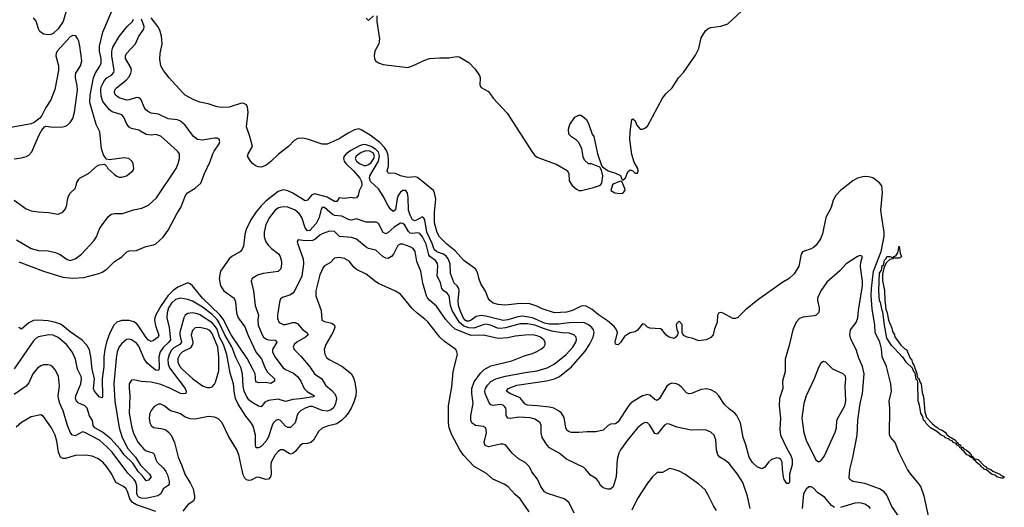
# Model space of a CAD drawing. Header units: inches. Extents: x 1245430 to 1420861, y 606325 to 671315.
# Tile 104 of 256: x 1310836 to 1318890, y 651080 to 655066. Entities that reach past the tile are written whole.
import ezdxf

# ---------------------------------------------------------------- set-up
doc = ezdxf.new("R2010")
doc.units = ezdxf.units.IN
doc.header["$MEASUREMENT"] = 0
doc.layers.add('B3615', color=7, linetype='Continuous')

msp = doc.modelspace()

# ---------------------------------------------------------------- linework, layer by layer
at = {"layer": 'B3615', "color": 5}
for points, elevation in [([(1310790, 653591.5), (1310890, 653521.1), (1310930, 653504.9), (1310985.6, 653494.4), (1311070.4, 653490.4), (1311150, 653476.3), (1311187.5, 653492.5), (1311210, 653521), (1311220.7, 653550), (1311226.2, 653593.8), (1311235.3, 653624.7), (1311250, 653646.8), (1311291.2, 653688.8), (1311304.2, 653735.8), (1311318.6, 653761.4), (1311330, 653772.7), (1311399.3, 653810), (1311470, 653870.7), (1311490, 653878.8), (1311530, 653884.7), (1311550, 653864.7), (1311557.3, 653850), (1311610, 653801.6), (1311630, 653786.4), (1311650, 653778.4), (1311670, 653777.6), (1311709, 653790), (1311761.2, 653830), (1311769.3, 653850), (1311763.7, 653890), (1311752.7, 653910), (1311728.7, 653930), (1311690, 653937.6), (1311570, 653919.3), (1311546, 653926), (1311536.6, 653936.6), (1311522.6, 653962.6), (1311506.3, 654010), (1311491.1, 654150), (1311461.5, 654210), (1311408.4, 654390), (1311411.6, 654450), (1311439.7, 654590), (1311453.6, 654626.4), (1311492.6, 654687.4), (1311501.1, 654710), (1311501.4, 654750), (1311487.4, 654810), (1311489.2, 654850), (1311517, 654963), (1311585.6, 655130)], 860), ([(1311226.4, 655173.6), (1311191.3, 655050), (1311150, 654990.6), (1311110, 654952.9), (1311090, 654944.1), (1311070, 654942.3), (1311030, 654948.5), (1311000.3, 654970), (1310989.9, 654989.9), (1310970, 655054.8), (1310950, 655080.6)], 860), ([(1313757.4, 655097.4), (1313757.1, 655050), (1313777.8, 654910), (1313777.1, 654890), (1313772.6, 654870), (1313741.2, 654810), (1313734.8, 654770), (1313737.4, 654750), (1313747.7, 654730), (1313770, 654712), (1313810, 654698.5), (1314010, 654674.7), (1314050, 654688.4), (1314150, 654736.3), (1314187.6, 654747.6), (1314270, 654754.6), (1314350, 654753.4), (1314410, 654764.6), (1314430, 654761.3), (1314510, 654714.9), (1314562.4, 654662.4), (1314596.4, 654610), (1314601.6, 654590), (1314600.7, 654530), (1314610, 654511.3), (1314670, 654478.8), (1314710, 654424.9), (1314823, 654303), (1315030, 653979.7), (1315050, 653956.1), (1315070, 653940.9), (1315230, 653882), (1315313.7, 653833.7), (1315326.8, 653810), (1315331, 653750), (1315356, 653710), (1315390, 653681), (1315410, 653671), (1315430.9, 653670.9), (1315530, 653694), (1315578, 653710), (1315590, 653718), (1315597.2, 653730), (1315606, 653790), (1315595.3, 653835.3), (1315580.4, 653860.4), (1315512.7, 653887.3), (1315488.4, 653888.4), (1315456.4, 653916.4), (1315444.7, 653944.7), (1315433.2, 654013.2), (1315405.6, 654065.6), (1315390, 654082), (1315350, 654108), (1315328.7, 654130), (1315324, 654170), (1315335.3, 654210), (1315378, 654270), (1315410, 654284.7), (1315430, 654284.7), (1315471, 654250), (1315491, 654210), (1315518, 654130), (1315531, 654110), (1315561, 653970), (1315595.3, 653875.3), (1315603.6, 653863.6), (1315650, 653831.3), (1315710, 653812), (1315750, 653792), (1315762, 653762), (1315770, 653754), (1315790, 653774), (1315810, 653822), (1315830, 653838), (1315850, 653831.3), (1315870, 653811.3), (1315890, 653812), (1315894, 653830), (1315891.3, 653850), (1315862.5, 653902.5), (1315843.7, 653963.7), (1315827.3, 654087.3), (1315828.5, 654150), (1315843, 654250), (1315850, 654256), (1315870, 654239.1), (1315884.4, 654204.4), (1315910, 654171.9), (1315930, 654170.1), (1315950, 654179.1), (1315970, 654196.8), (1316094.8, 654425.2), (1316121.4, 654458.6), (1316174.1, 654510), (1316225.4, 654590), (1316264.8, 654635.2), (1316363.2, 654776.8), (1316389.9, 654830), (1316410, 654917.3), (1316446.2, 654973.8), (1316467.3, 654992.8), (1316490, 655002.4), (1316570, 655013.4), (1316628.5, 655031.5), (1316741.7, 655138.3)], 780), ([(1310810, 653267.2), (1310930, 653195.2), (1310990, 653178), (1311070, 653177.6), (1311130, 653163.2), (1311167.5, 653147.5), (1311225.5, 653105.5), (1311250, 653098.9), (1311290, 653111.6), (1311341.3, 653150), (1311442.9, 653257.1), (1311464.2, 653290), (1311490, 653356.3), (1311509.7, 653390), (1311563.3, 653456.7), (1311584.8, 653475.3), (1311610, 653482), (1311677, 653483), (1311767.6, 653512.4), (1311835.3, 653524.7), (1311889.8, 653550.3), (1311953.6, 653610), (1312116.3, 653850), (1312133, 653890), (1312142.9, 653930), (1312142.7, 653970), (1312126.6, 653990), (1311990, 654113.3), (1311950, 654126.4), (1311910, 654121.6), (1311870, 654127.1), (1311810, 654163.8), (1311750, 654176.1), (1311730, 654187.1), (1311711.7, 654211.7), (1311687.9, 654267.9), (1311670, 654288.6), (1311593.3, 654313.3), (1311569.4, 654329.4), (1311516.9, 654396.9), (1311501.4, 654441.4), (1311499.1, 654490), (1311503.6, 654516.4), (1311515, 654545), (1311530.3, 654569.7), (1311549.9, 654590.1), (1311587.1, 654612.9), (1311606.7, 654633.3), (1311609, 654651), (1311589, 654771), (1311589.9, 654810), (1311599, 654841), (1311650, 654928.1), (1311716.2, 655010), (1311758.9, 655050), (1311767, 655070)], 840), ([(1310830, 653086.1), (1311030, 653011), (1311190, 652960.6), (1311270, 652954), (1311361.6, 652958.4), (1311482.7, 652990), (1311510, 653001.5), (1311550, 653027.4), (1311610, 653088.5), (1311670, 653126.7), (1311712.1, 653167.9), (1311730, 653175.3), (1311790, 653178), (1311868, 653212), (1311930, 653225.3), (1311950, 653234.6), (1312010, 653287.6), (1312050, 653345.5), (1312121.6, 653478.4), (1312154.8, 653530), (1312191, 653630), (1312209.2, 653650.8), (1312271.1, 653690), (1312317.6, 653730), (1312347, 653810), (1312393.8, 653906.2), (1312416.5, 653970), (1312427.5, 653992.5), (1312468.4, 654050), (1312473.7, 654070), (1312468.2, 654088.2), (1312450, 654098.5), (1312430, 654098.9), (1312330, 654079.9), (1312290, 654086.4), (1312256.8, 654110), (1312190, 654204.4), (1312150, 654237.4), (1312126.6, 654246.6), (1312050, 654255), (1311970, 654293.2), (1311910, 654303.1), (1311890, 654312.2), (1311868.4, 654330), (1311853.5, 654350), (1311829.8, 654409.8), (1311810, 654428.5), (1311790, 654430.6), (1311730.1, 654409.9), (1311710, 654408.8), (1311650, 654426.1), (1311620.3, 654450), (1311610.7, 654470), (1311613.2, 654490), (1311619.9, 654500.1), (1311627.1, 654510), (1311707.7, 654572.3), (1311730, 654598.6), (1311746.3, 654630), (1311749.9, 654650), (1311747.3, 654670), (1311702.6, 654750), (1311701.8, 654770), (1311709, 654790), (1311784.1, 654870), (1311810, 654930.2), (1311850.8, 654989.2), (1311855.1, 655010), (1311831.8, 655070)], 820), ([(1318270.5, 651009.5), (1318235.2, 651170), (1318206.1, 651250), (1318183.8, 651283.8), (1318124.1, 651350), (1318097.4, 651390), (1318026.2, 651530), (1317996.9, 651610), (1317960.5, 651650), (1317949.8, 651670), (1317952.7, 651890), (1317947.7, 651947.7), (1317966.9, 652030), (1317961.8, 652090), (1317926.7, 652230), (1317891.7, 652310), (1317884.6, 652375.4), (1317872.1, 652430), (1317833, 652510), (1317832.2, 652570), (1317810, 652703), (1317801.7, 652810), (1317802.6, 652870), (1317819.3, 653010), (1317882.1, 653170), (1317906.8, 653293.2), (1317908.2, 653330), (1317887.1, 653450), (1317881.2, 653510), (1317893, 653653), (1317889.2, 653709.2), (1317870, 653732.6), (1317813.4, 653773.4), (1317782.6, 653782.6), (1317743.5, 653783.5), (1317690, 653770.6), (1317651.8, 653750), (1317549.3, 653670), (1317512.2, 653630), (1317499.8, 653610), (1317490.2, 653590), (1317474.2, 653530), (1317429.5, 653450), (1317404, 653316), (1317386.6, 653273.4), (1317350, 653223.5), (1317330, 653204.6), (1317310, 653192.9), (1317247.7, 653172.3), (1317236.2, 653163.8), (1317227.3, 653150), (1317208.2, 653050), (1317170, 652988.2), (1317130, 652950.6), (1317070, 652914), (1316870, 652772.7), (1316769.4, 652690.6), (1316708.9, 652631.1), (1316690, 652623.1), (1316670, 652623.9), (1316590, 652668.4), (1316567.5, 652672.5), (1316552.1, 652667.9), (1316543.7, 652650), (1316540.2, 652590), (1316520.5, 652539.5), (1316507.7, 652490), (1316490, 652468.3), (1316450.8, 652450), (1316390, 652441.3), (1316340.8, 652460.8), (1316295.3, 652470), (1316265.8, 652485.8), (1316254, 652510), (1316255.2, 652575.2), (1316230, 652602.7), (1316210, 652582.7), (1316206.5, 652570), (1316210, 652534.8), (1316222, 652510), (1316216.3, 652490), (1316202.4, 652470), (1316190, 652461.1), (1316147.3, 652470), (1316122.4, 652490), (1316091.1, 652531.1), (1316077.7, 652537.7), (1315990, 652543.5), (1315970, 652553.6), (1315950, 652575.3), (1315930, 652579.3), (1315890, 652528.4), (1315870, 652515.3), (1315830, 652505.1), (1315806.5, 652493.5), (1315784.4, 652475.6), (1315750, 652427.2), (1315730, 652408.9), (1315718, 652410), (1315710, 652413.2), (1315705.6, 652430), (1315725.8, 652510), (1315716.3, 652536.3), (1315697.7, 652557.7), (1315643.6, 652603.6), (1315570, 652652.1), (1315518.3, 652698.3), (1315470, 652724.2), (1315450, 652728.2), (1315430, 652725.5), (1315358, 652690), (1315310, 652675.3), (1315210, 652670.9), (1315110, 652702.4), (1315065.1, 652725.1), (1315010, 652742.1), (1314930, 652745.8), (1314810, 652733.8), (1314750, 652739.1), (1314710, 652748.7), (1314680.5, 652770), (1314667.3, 652790), (1314645.8, 652845.8), (1314607.5, 652907.5), (1314592, 652952), (1314584.6, 652990), (1314565.8, 653025.8), (1314470, 653096.7), (1314397.5, 653177.5), (1314329.1, 653230), (1314270, 653291), (1314250, 653325.6), (1314230, 653404.5), (1314227.9, 653492.1), (1314238.8, 653598.8), (1314229.9, 653650), (1314220.2, 653670), (1314090, 653775.9), (1314070, 653781.4), (1314010, 653775.3), (1313950.9, 653790), (1313910, 653808.4), (1313850, 653811.3), (1313843, 653830), (1313852.2, 653870), (1313852.3, 653927.7), (1313845.9, 653970), (1313836.3, 653996.3), (1313820.4, 654020.4), (1313781.4, 654061.4), (1313701.4, 654121.4), (1313630, 654166.9), (1313610, 654173.7), (1313575, 654165), (1313521.9, 654138.1), (1313450, 654090.8), (1313349.7, 654049.7), (1313310, 654049.3), (1313189.7, 654089.7), (1313150, 654098.7), (1313110, 654095.6), (1313081.3, 654078.7), (1313034.9, 654030), (1312952.5, 653967.5), (1312890, 653905.8), (1312850, 653874.3), (1312810, 653861.1), (1312790, 653863.5), (1312770, 653869.1), (1312740.9, 653890), (1312723.1, 653910), (1312699.7, 653950), (1312704, 653970), (1312738.9, 654030), (1312719.4, 654110), (1312690.6, 654190), (1312703.8, 654310), (1312699.9, 654350), (1312689.9, 654369.9), (1312670, 654381.8), (1312650, 654382.8), (1312550, 654352.2), (1312487.9, 654347.9), (1312450, 654353.5), (1312377.1, 654377.1), (1312310, 654390.7), (1312259.7, 654410), (1312190, 654449.8), (1312170, 654467.1), (1312058.5, 654590), (1312012.4, 654650), (1311990, 654689.6), (1311983.2, 654743.2), (1311985.6, 654790), (1312000.8, 654870), (1311996.2, 654930), (1311981.2, 654981.2), (1311966.6, 655010), (1311910, 655080.6)], 780), ([(1313670, 655078.4), (1313690, 655059.1), (1313730, 655097.6)], 780), ([(1310790, 653928.2), (1310850, 653936.3), (1310890, 653947.3), (1310910, 653957.3), (1310935.4, 653984.6), (1310994.9, 654125.1), (1311016, 654164), (1311038, 654190), (1311050, 654194.8), (1311110, 654186.4), (1311190, 654190.4), (1311210, 654194.9), (1311230, 654206.7), (1311250, 654226.4), (1311270, 654259.1), (1311284.1, 654310), (1311308, 654490), (1311306.8, 654526.8), (1311291.1, 654590), (1311291.1, 654610), (1311295.8, 654630), (1311332.3, 654690), (1311343.1, 654730), (1311328.7, 654848.7), (1311319.1, 654890), (1311310, 654912.7), (1311294.3, 654934.3), (1311270, 654936.9), (1311250, 654925.4), (1311141.7, 654810), (1311133.4, 654790), (1311132, 654770), (1311153.7, 654690), (1311154, 654650), (1311123.8, 654496.2), (1311090.3, 654409.7), (1311050, 654349.3), (1311016.7, 654283.3), (1310999.3, 654260.7), (1310955.2, 654224.8), (1310930, 654215.1), (1310670, 654167.6)], 880), ([(1318059.6, 650959.6), (1317970, 651087.8), (1317930, 651179.1), (1317906, 651206), (1317869.6, 651230), (1317750, 651274.1), (1317649.8, 651289.8), (1317626.3, 651306.3), (1317620.9, 651320.9), (1317625.3, 651390), (1317651.9, 651488.1), (1317687.5, 651670), (1317691.6, 651791.6), (1317709.9, 651930), (1317729.9, 652010), (1317742.3, 652170), (1317731.2, 652230), (1317700.2, 652300.2), (1317678.8, 652370), (1317634.3, 652454.3), (1317625.1, 652490), (1317632.3, 652530), (1317677.1, 652590), (1317692.5, 652630), (1317696.9, 652690), (1317729.9, 652890), (1317729.9, 652930), (1317714.1, 653045.9), (1317716.5, 653083.5), (1317728.7, 653130), (1317710, 653138), (1317690, 653129.6), (1317595.8, 653070), (1317545.8, 653014.2), (1317439.6, 652920.4), (1317390, 652849.7), (1317362.2, 652790), (1317361.7, 652770), (1317376.3, 652710), (1317376.8, 652690), (1317370.6, 652669.4), (1317350, 652651.6), (1317334.1, 652645.9), (1317245, 652635), (1317216, 652624), (1317186.8, 652593.2), (1317159, 652530), (1317130, 652404), (1317097.3, 652290), (1317097.2, 652190), (1317076.5, 652110), (1317079.7, 652050), (1317051.8, 651970), (1317047.1, 651910), (1317059.3, 651810), (1317054.9, 651714.9), (1317059, 651670), (1317110, 651559.6), (1317144.4, 651504.4), (1317155.2, 651470), (1317153.5, 651426.5), (1317132.5, 651350), (1317132.6, 651287.4), (1317126.4, 651273.6), (1317110, 651273.7), (1317090, 651308), (1317083, 651330), (1317075.4, 651390), (1317073.1, 651450), (1317062, 651470), (1317050, 651479.8), (1317030, 651485.6), (1316986.4, 651470), (1316962, 651450), (1316930, 651407), (1316910, 651394), (1316870, 651408.3), (1316830, 651445.4), (1316802.9, 651490), (1316776.1, 651590), (1316752.7, 651650), (1316732.1, 651770), (1316702.3, 651830), (1316685.6, 651850), (1316642.3, 651882.3), (1316601.8, 651921.8), (1316554.8, 651990), (1316530, 652018), (1316490, 652041.5), (1316450, 652049.7), (1316410, 652043.5), (1316330, 652011.1), (1316310, 652008.2), (1316290, 652014.7), (1316250, 652061.6), (1316230, 652078.4), (1316209.7, 652089.7), (1316170, 652094), (1316150, 652085.4), (1316130, 652069.7), (1316070, 651969.7), (1316050, 651954.5), (1316030, 651961), (1315990, 651996.8), (1315970, 652002.8), (1315930, 651991.7), (1315854.2, 651945.8), (1315830, 651925.6), (1315810, 651900.8), (1315730, 651779.7), (1315710, 651763.6), (1315670, 651759.6), (1315650, 651747.6), (1315610, 651709.6), (1315550, 651696.2), (1315478.3, 651698.3), (1315409.2, 651690.8), (1315350, 651692.7), (1315330, 651698.2), (1315311.4, 651711.4), (1315302, 651730), (1315290, 651815.1), (1315269, 651850), (1315244.1, 651870), (1315204, 651890), (1315170, 651898.5), (1315070, 651910.4), (1314990, 651914), (1314966.9, 651926.9), (1314930, 651974.5), (1314844.2, 652010), (1314817.3, 652030), (1314832.3, 652050), (1314901.8, 652078.2), (1315145.5, 652114.5), (1315210, 652130.6), (1315250.4, 652150.4), (1315350, 652229.6), (1315462.7, 652357.3), (1315497, 652410), (1315526.8, 652470), (1315534.1, 652510), (1315529.3, 652530), (1315516.2, 652550), (1315490, 652573), (1315450, 652589.9), (1315330, 652587.7), (1315243.8, 652576.2), (1315170, 652576.4), (1315130, 652585.7), (1315030, 652628.4), (1314950, 652642.1), (1314910, 652637.1), (1314830, 652611.5), (1314790, 652608), (1314650, 652643.7), (1314610, 652649.2), (1314570, 652640.2), (1314530, 652610.3), (1314510, 652601.6), (1314490, 652602.6), (1314478.5, 652610), (1314466.7, 652626.7), (1314438.9, 652690), (1314426.1, 652730), (1314422.3, 652770), (1314430.7, 652850), (1314428.8, 652870), (1314414.7, 652890), (1314391, 652911), (1314367.2, 652970), (1314361, 652990), (1314356, 653070), (1314341.2, 653110), (1314328.3, 653130), (1314303.2, 653150), (1314249.4, 653169.4), (1314227.3, 653187.2), (1314210, 653237.4), (1314166.6, 653330), (1314150.4, 653430.4), (1314142.9, 653442.9), (1314130, 653454.3), (1314070, 653421.9), (1314049, 653430), (1314030, 653468.9), (1314016.7, 653510), (1314012.2, 653612.2), (1314007.3, 653647.3), (1313995.1, 653670), (1313970, 653669.8), (1313950, 653655.2), (1313933.1, 653630), (1313924, 653604), (1313910, 653512.8), (1313890, 653499), (1313870, 653517.7), (1313847.1, 653550), (1313810, 653624.8), (1313770, 653684.1), (1313704.3, 653744.3), (1313696.4, 653770), (1313700.6, 653790), (1313769.7, 653910), (1313780.4, 653950), (1313770, 653982.1), (1313750, 654005.5), (1313710, 654028.8), (1313670, 654044), (1313650, 654044.8), (1313621.8, 654038.2), (1313543.5, 653996.5), (1313507.3, 653970), (1313490.1, 653950), (1313483.7, 653930), (1313488.8, 653910), (1313503.4, 653890), (1313567.3, 653830), (1313619, 653770), (1313629.3, 653750), (1313634.4, 653730), (1313633.4, 653710), (1313612, 653668), (1313603.5, 653630), (1313590, 653610.8), (1313570, 653606), (1313550, 653612.7), (1313490, 653604.6), (1313450.3, 653609.7), (1313430, 653581), (1313410, 653579.4), (1313350, 653616.1), (1313250, 653642.3), (1313224.8, 653635.2), (1313190, 653591.1), (1313170, 653586.6), (1313070, 653648.7), (1313030, 653666.4), (1312990, 653674.1), (1312950, 653662), (1312850, 653583), (1312810, 653544.8), (1312770, 653494.6), (1312725.7, 653430), (1312689.3, 653350), (1312677.8, 653310), (1312665.8, 653214.2), (1312656, 653190), (1312641, 653170), (1312570, 653129.7), (1312550, 653111.3), (1312479.7, 653010), (1312468.9, 652950), (1312478.9, 652890), (1312506.6, 652850), (1312589.7, 652789.7), (1312600.1, 652760.1), (1312608.7, 652670), (1312624, 652630), (1312676.7, 652556.7), (1312703.5, 652483.5), (1312770, 652345.3), (1312813, 652293), (1312841.6, 652221.6), (1312864.2, 652184.2), (1312921.3, 652130), (1312919, 652110), (1312890, 652092.8), (1312850, 652099.2), (1312790, 652097.7), (1312766.5, 652106.5), (1312760.7, 652170), (1312743.9, 652210), (1312696.7, 652296.7), (1312565.5, 652490), (1312499.3, 652619.3), (1312472.9, 652652.9), (1312331, 652790), (1312250, 652890.5), (1312230, 652907.4), (1312210, 652914), (1312130, 652880.6), (1312090, 652851.7), (1312046.7, 652810), (1311993, 652730), (1311950, 652654.5), (1311941.2, 652630), (1311939.9, 652610), (1311947.1, 652567.1), (1311973.2, 652486.8), (1311968.1, 652470), (1311930, 652443.7), (1311910, 652435.9), (1311890, 652446.5), (1311870, 652469.2), (1311805.8, 652565.8), (1311790, 652583), (1311770, 652595.8), (1311730, 652606.9), (1311670, 652607.5), (1311630, 652592.5), (1311605.7, 652570), (1311573.3, 652506.7), (1311546.2, 652430), (1311532.2, 652370), (1311525, 652310), (1311524.6, 652230), (1311510.1, 652130), (1311512.5, 651987.5), (1311510, 651974), (1311490, 651981.3), (1311448.7, 652030), (1311440.8, 652050), (1311448.6, 652130), (1311429.2, 652210), (1311419, 652310), (1311406.6, 652366.6), (1311386, 652406), (1311346, 652446), (1311250, 652513.6), (1311190, 652563.4), (1311170, 652576.7), (1311130, 652591.6), (1311070, 652604), (1310990, 652609.2), (1310950, 652606.1), (1310910, 652588.4), (1310850, 652537.4), (1310830, 652549.4)], 820), ([(1316811.9, 651070), (1316790, 651172.3), (1316750, 651282.9), (1316708.4, 651350), (1316639.3, 651439.3), (1316610, 651463.1), (1316562.9, 651490), (1316546.3, 651510), (1316535.4, 651550), (1316531, 651631), (1316515.6, 651670), (1316490, 651693.6), (1316450, 651709.6), (1316410, 651713.3), (1316329.6, 651709.6), (1316210, 651734.3), (1316150, 651758.4), (1316130, 651761.6), (1316110, 651751.5), (1316050, 651678), (1316030, 651684.7), (1315990, 651752.8), (1315970, 651771.1), (1315950, 651772.4), (1315930, 651763.5), (1315890, 651731.1), (1315806.7, 651630), (1315750.3, 651550), (1315737.2, 651522.8), (1315724.5, 651470), (1315716.2, 651330), (1315690, 651246.6), (1315670, 651227.3), (1315647.3, 651227.3), (1315610, 651239.3), (1315590, 651257), (1315571.6, 651291.6), (1315553.8, 651313.8), (1315504, 651344), (1315467.1, 651390), (1315450, 651404.2), (1315310, 651474.3), (1315250, 651522), (1315170, 651567.2), (1315150, 651587.1), (1315108.9, 651650), (1315100.7, 651690), (1315100.9, 651750), (1315092.6, 651770), (1315081, 651781), (1315050, 651800.9), (1315010.6, 651810.6), (1314917.9, 651817.9), (1314850, 651806.4), (1314828.5, 651808.5), (1314816.2, 651830), (1314814.5, 651874.5), (1314811.5, 651890), (1314802.9, 651902.9), (1314790, 651914.2), (1314770, 651921), (1314710, 651913), (1314690, 651916.8), (1314675, 651935), (1314643.1, 652010), (1314640.9, 652030), (1314645.7, 652050), (1314661.7, 652078.3), (1314690, 652107.5), (1314730, 652129), (1314810, 652153.3), (1314970, 652182.3), (1315070, 652194.4), (1315150, 652221.2), (1315208.9, 652251.1), (1315305.3, 652330), (1315359.8, 652390), (1315384.8, 652430), (1315389.8, 652450), (1315387.1, 652470), (1315379.5, 652479.5), (1315367.8, 652490), (1315330, 652503.4), (1315270, 652506.3), (1315190, 652520.9), (1315130, 652538.3), (1315050, 652569.6), (1314990, 652580.8), (1314930, 652579.5), (1314810, 652548.2), (1314770, 652542.9), (1314745.1, 652545.1), (1314688.3, 652568.3), (1314650, 652576), (1314627, 652573), (1314550, 652544.9), (1314510, 652546.2), (1314470, 652561.8), (1314432.9, 652590), (1314373.1, 652690), (1314358.9, 652730), (1314347.9, 652810), (1314333.2, 652830), (1314304.1, 652850), (1314288.6, 652868.6), (1314278.6, 652918.6), (1314251.2, 652970), (1314257.2, 653050), (1314253.1, 653073.1), (1314237.5, 653097.5), (1314191.6, 653131.6), (1314182.9, 653142.9), (1314161.2, 653230), (1314130, 653292.1), (1314110, 653318.3), (1314090, 653323.2), (1314050, 653317), (1314030, 653322.3), (1314015.7, 653335.7), (1313985.2, 653385.2), (1313970, 653400.2), (1313950, 653402.2), (1313899.4, 653370), (1313850, 653327.2), (1313830, 653315.8), (1313810, 653325.3), (1313770, 653399.6), (1313752.1, 653412.1), (1313670, 653412.1), (1313590, 653437.6), (1313550, 653428.5), (1313530, 653429.2), (1313470, 653461.1), (1313413.4, 653466.6), (1313394.7, 653474.7), (1313328.6, 653531.4), (1313310, 653529.7), (1313301.5, 653518.5), (1313286.7, 653450), (1313260.3, 653399.7), (1313210, 653342.4), (1313190, 653340.6), (1313170, 653364.1), (1313143.4, 653450), (1313120.7, 653480.7), (1313088.3, 653508.3), (1313030, 653532.4), (1312990, 653535.7), (1312952.1, 653527.9), (1312926.2, 653510), (1312879.8, 653450), (1312850, 653391.5), (1312836.3, 653330), (1312834.8, 653290), (1312850.2, 653250), (1312870, 653220.7), (1312895.5, 653195.5), (1312952.4, 653152.4), (1312966.2, 653130), (1312977.6, 653090), (1312978.6, 653070), (1312971.4, 653030), (1312950, 653008.7), (1312828.3, 652991.7), (1312782.3, 652977.7), (1312738, 652950), (1312728.4, 652930), (1312748.4, 652850), (1312763.2, 652730), (1312790.2, 652650.2), (1312783.2, 652610), (1312786.6, 652570), (1312819.4, 652490), (1312831.3, 652470), (1312853.9, 652453.9), (1312871.1, 652448.9), (1312926.8, 652446.8), (1312937.8, 652437.8), (1312940.2, 652430), (1312904.8, 652370), (1312903.7, 652350), (1312924, 652310), (1312990, 652221.4), (1313010, 652207.5), (1313076.7, 652176.7), (1313107.5, 652150), (1313135.8, 652110), (1313164, 652050), (1313188.1, 652028.1), (1313248.7, 651990), (1313237.9, 651982.1), (1313130, 651965.6), (1313070, 651961.3), (1313010, 651945), (1312950, 651963.2), (1312870, 651954.1), (1312840, 651940), (1312810, 651902.4), (1312790, 651907.2), (1312730, 651942.2), (1312710, 651959.8), (1312690, 651988.9), (1312673, 652030), (1312664.6, 652070), (1312657.8, 652170), (1312644, 652224), (1312603.5, 652303.4), (1312570, 652392.3), (1312513.2, 652490), (1312468.6, 652588.6), (1312450, 652614.3), (1312410, 652654.9), (1312330, 652716.4), (1312250, 652764.5), (1312210, 652777.9), (1312150, 652788.9), (1312110, 652778.3), (1312078.1, 652750), (1312053.7, 652710), (1312041.5, 652670), (1312040.1, 652630), (1312059.8, 652550), (1312070.6, 652450), (1312056.4, 652430), (1312012.8, 652390), (1311984.7, 652350), (1311974.5, 652310), (1311976.1, 652223.9), (1311974.8, 652205.2), (1311970, 652198), (1311950, 652201.8), (1311930, 652214.5), (1311879.2, 652259.2), (1311854.1, 652294.1), (1311810, 652396.9), (1311790, 652421), (1311750, 652448.3), (1311730, 652455.4), (1311710, 652452.8), (1311670, 652419.7), (1311650, 652391.3), (1311634, 652350), (1311624, 652296), (1311606.3, 652090), (1311613.1, 651946.9), (1311648.9, 651730), (1311674.2, 651650), (1311721, 651561), (1311782.3, 651490), (1311824.6, 651424.6), (1311898, 651350), (1311910.3, 651330), (1311890, 651301.7), (1311870, 651295.4), (1311838.8, 651338.8), (1311808.2, 651370), (1311761.8, 651441.8), (1311690, 651509.5), (1311656.5, 651556.5), (1311580.6, 651640.6), (1311514, 651694), (1311450, 651730.5), (1311435.8, 651750), (1311432.6, 651790), (1311406.5, 651826.5), (1311387.9, 651890), (1311370, 651910.7), (1311313.5, 651933.5), (1311299.4, 651950), (1311293.4, 651970), (1311296.1, 651990), (1311336.1, 652090), (1311341.8, 652130), (1311337.7, 652150), (1311309.8, 652210), (1311292, 652292), (1311266.4, 652350), (1311217.8, 652410), (1311150, 652468.1), (1311110, 652486.9), (1311074, 652490), (1310990, 652473.2), (1310970, 652462), (1310950, 652441.7), (1310790, 652213.3)], 840), ([(1315372.7, 651032.7), (1315330, 651118), (1315310, 651137), (1315288.7, 651150), (1315153.2, 651193.2), (1315127.6, 651207.6), (1315098, 651250), (1315072.3, 651310), (1315024.2, 651370), (1315006.2, 651410), (1314970, 651445.1), (1314916.8, 651476.8), (1314863.5, 651523.5), (1314810, 651589.5), (1314790, 651596.3), (1314770, 651596.8), (1314670, 651574.7), (1314644.7, 651584.7), (1314635.4, 651610), (1314655.3, 651690), (1314648.7, 651728.7), (1314630, 651741), (1314563.7, 651750), (1314533.7, 651770), (1314527.4, 651790), (1314526.9, 651830), (1314546, 651930), (1314534.8, 652010), (1314535.7, 652050), (1314553.5, 652106.5), (1314604, 652176), (1314634.2, 652205.7), (1314690, 652235.6), (1314861.4, 652278.6), (1314970, 652321.5), (1315030, 652336.5), (1315067.4, 652352.6), (1315104.9, 652375.1), (1315125.9, 652394.1), (1315133.3, 652410), (1315133.3, 652430), (1315122.7, 652450), (1315096, 652470), (1315070, 652482), (1315030, 652489.9), (1314970, 652487.5), (1314890, 652478.9), (1314830, 652466.8), (1314750, 652460.8), (1314630, 652486.6), (1314530, 652483.4), (1314396.7, 652536.7), (1314364.9, 652564.9), (1314318.7, 652618.7), (1314245.5, 652725.5), (1314189.9, 652769.9), (1314171.5, 652791.5), (1314162.2, 652810), (1314132.3, 652912.3), (1314116.8, 653010), (1314083.5, 653090), (1314069.8, 653170), (1314054.9, 653194.9), (1314030, 653208.7), (1313970, 653229.8), (1313948.3, 653231.7), (1313930, 653220.5), (1313892.9, 653150), (1313876.1, 653130), (1313850, 653115.1), (1313830, 653115.8), (1313810, 653126.8), (1313750, 653182.4), (1313690, 653196.8), (1313670, 653205.8), (1313590, 653272.3), (1313550, 653285), (1313453, 653293), (1313410, 653335.3), (1313370, 653337.1), (1313310, 653315), (1313290, 653306), (1313250, 653269.8), (1313230, 653262.4), (1313170, 653258.2), (1313114.8, 653265.2), (1313106.9, 653253.1), (1313110.3, 653230), (1313155.5, 653110), (1313156.6, 653070), (1313143.7, 652970), (1313086.7, 652853.3), (1313070.1, 652829.9), (1313050, 652817.5), (1312984.3, 652795.7), (1312970, 652782.9), (1312961.9, 652758.2), (1312944.1, 652650), (1312943.8, 652623.8), (1312959.6, 652590), (1312990, 652574.5), (1313010, 652574.8), (1313070, 652590.8), (1313090.4, 652590), (1313110, 652579.2), (1313150, 652532.6), (1313184.4, 652510), (1313195.6, 652490), (1313193.1, 652486.9), (1313174.6, 652470), (1313102.6, 652430), (1313081.7, 652410), (1313073.7, 652390), (1313081.3, 652370), (1313136.8, 652316.8), (1313208.1, 652228.1), (1313247.6, 652170), (1313308, 652130), (1313338, 652078), (1313390, 652033.6), (1313410.2, 652010), (1313422, 651990), (1313426, 651966), (1313419.5, 651930), (1313404.4, 651895.6), (1313384.4, 651875.6), (1313350, 651864.7), (1313310, 651870.7), (1313230, 651904.4), (1313210, 651904.1), (1313170.3, 651890), (1313134, 651870), (1313113.8, 651850), (1313104.4, 651830), (1313089.2, 651770), (1313050, 651733.8), (1313030, 651731.7), (1313010, 651743.5), (1312970, 651789.7), (1312950, 651797.2), (1312930, 651789.7), (1312910, 651768.4), (1312900.5, 651750), (1312870, 651656.9), (1312850, 651618.9), (1312810, 651577.7), (1312790, 651565.3), (1312770, 651567.3), (1312765.5, 651590), (1312764.2, 651670), (1312744.4, 651744.4), (1312729.9, 651769.9), (1312685.8, 651825.7), (1312624.2, 651924.2), (1312602.3, 651970), (1312592.2, 652010), (1312585, 652090), (1312556.4, 652176.4), (1312530.3, 652330), (1312503.1, 652410), (1312471, 652471), (1312450, 652535.8), (1312430, 652567.6), (1312410, 652587.8), (1312310, 652652.5), (1312290, 652661.7), (1312250, 652670.4), (1312210, 652663.4), (1312189.5, 652650.5), (1312177.6, 652630), (1312146.4, 652510), (1312144.8, 652490), (1312160.3, 652430), (1312146.6, 652410), (1312097.3, 652382.7), (1312076.6, 652363.4), (1312058.2, 652330), (1312048.5, 652288.5), (1312050.5, 652250), (1312060.9, 652220.9), (1312188.7, 652050), (1312198.5, 652030), (1312194, 652010), (1312173.4, 652006.6), (1312150, 652010.6), (1312070.6, 652050.6), (1311990, 652084.3), (1311910, 652102.4), (1311829.8, 652109.8), (1311770, 652122.4), (1311750, 652118.4), (1311732, 652090), (1311730, 652054), (1311737.8, 651990), (1311731.6, 651850), (1311752.3, 651730), (1311770, 651677.6), (1311805, 651610), (1311850, 651556.2), (1311870, 651542.7), (1311925.1, 651525.1), (1311935.2, 651515.2), (1311949.4, 651470), (1311961.1, 651450), (1312010, 651401.5), (1312032, 651372), (1312044.7, 651344.7), (1312058.7, 651290), (1312058.6, 651270), (1312050, 651258.3), (1312010.3, 651230), (1311990.3, 651190), (1311965.2, 651174.8), (1311868.2, 651151.8), (1311830, 651153.5), (1311810, 651162.4), (1311801.9, 651170), (1311793.8, 651190), (1311795.4, 651255.4), (1311784.4, 651290), (1311770, 651310.5), (1311719.8, 651359.8), (1311592.1, 651530), (1311550, 651575.3), (1311490, 651627.9), (1311370, 651691.2), (1311350, 651696.5), (1311290, 651664), (1311269, 651669), (1311252.6, 651690), (1311226, 651750), (1311192.5, 651870), (1311163.7, 651930), (1311152.1, 651970), (1311150.6, 651990), (1311161.1, 652070), (1311152.2, 652152.2), (1311124.9, 652204.9), (1311110, 652224.2), (1311090, 652238.9), (1311065.9, 652245.9), (1311030, 652243.5), (1311010, 652237.2), (1310981.9, 652218.1), (1310943.6, 652170), (1310910, 652097), (1310888.7, 652070), (1310790, 652002.8)], 860), ([(1315004.4, 651044.4), (1314929.8, 651149.8), (1314890, 651185.1), (1314829.6, 651250), (1314799.5, 651270), (1314707.3, 651310), (1314655.6, 651355.6), (1314554.3, 651414.3), (1314467.5, 651507.5), (1314436.4, 651550), (1314371.5, 651671.5), (1314349, 651729), (1314342.8, 651770), (1314344.8, 651910), (1314370, 652064.7), (1314382.4, 652190), (1314418, 652330), (1314412.7, 652350), (1314403.7, 652370), (1314310, 652436.4), (1314273.1, 652470), (1314175.2, 652595.2), (1314150, 652619.3), (1314086.2, 652666.2), (1314045, 652705), (1313950, 652822.4), (1313910, 652847.8), (1313770, 652909.6), (1313750, 652922.4), (1313670, 652985.7), (1313590, 653024.7), (1313570, 653042.2), (1313530, 653092.2), (1313493.9, 653113.9), (1313450, 653121.2), (1313410, 653118), (1313378.8, 653081.2), (1313330, 653053.5), (1313319, 653041), (1313290, 652981.2), (1313259.1, 652850), (1313258, 652810), (1313302, 652690), (1313308.7, 652610), (1313330, 652598.3), (1313390, 652585.5), (1313410.1, 652570.1), (1313412.6, 652550), (1313398.6, 652510), (1313340.2, 652410), (1313327.8, 652370), (1313331.7, 652331.7), (1313345.5, 652305.5), (1313367, 652287), (1313470, 652234.9), (1313548.9, 652170), (1313570, 652130.6), (1313576.2, 652103.8), (1313587.9, 652030), (1313585.8, 651990), (1313570, 651939.5), (1313547.5, 651890), (1313523.8, 651850), (1313499.1, 651820.9), (1313468.2, 651790), (1313430, 651763.2), (1313350, 651744.2), (1313310, 651727.8), (1313281.1, 651698.9), (1313239.6, 651630), (1313218.4, 651610), (1313190, 651601), (1313150, 651597.7), (1313130, 651584.4), (1313090, 651535.3), (1313070, 651519.8), (1313050, 651515.6), (1313039.6, 651519.6), (1312990, 651551.2), (1312970, 651549.7), (1312950, 651536.3), (1312926.5, 651510), (1312893.6, 651450), (1312890.2, 651429.8), (1312892.8, 651347.2), (1312888.8, 651330), (1312870, 651309.7), (1312850, 651308.7), (1312790, 651325.5), (1312770, 651322.5), (1312730, 651302.8), (1312710, 651298.7), (1312690, 651303.5), (1312677, 651317), (1312664.3, 651344.3), (1312627.9, 651507.9), (1312612.6, 651550), (1312542.6, 651662.6), (1312493, 651770), (1312463.3, 651803.3), (1312430, 651818), (1312381.5, 651821.5), (1312270, 651801.8), (1312230, 651802), (1312190, 651816), (1312150, 651844), (1312130, 651852.6), (1312070, 651867.6), (1312018.4, 651910), (1311990, 651922.7), (1311970, 651922), (1311937.2, 651902.8), (1311910, 651871.2), (1311901, 651850), (1311894.3, 651810), (1311899.2, 651770), (1311910, 651748.8), (1311930, 651733.1), (1311990, 651724.2), (1312030, 651712.4), (1312053.7, 651693.7), (1312073.7, 651670), (1312102.3, 651610), (1312131.3, 651490), (1312161.5, 651421.5), (1312186.4, 651350), (1312234.4, 651274.4), (1312255.5, 651230), (1312266.7, 651170), (1312265.5, 651150), (1312254.9, 651130), (1312210, 651101.1), (1312170, 651049.7)], 880), ([(1311950, 651045.2), (1311790, 651100.9), (1311758.1, 651118.1), (1311735.9, 651150), (1311716.7, 651210), (1311705.7, 651230), (1311684.8, 651250), (1311622.6, 651282.6), (1311589.9, 651350), (1311549.9, 651410), (1311515.5, 651450), (1311477.4, 651477.4), (1311430, 651499.2), (1311374, 651506), (1311290, 651502.4), (1311210, 651479.5), (1311190, 651480.2), (1311171, 651491), (1311153.1, 651530), (1311140.1, 651620.1), (1311126.8, 651670), (1311096.2, 651730), (1311030, 651823.5), (1311010, 651834.7), (1310930, 651819.7), (1310850, 651773.3), (1310806.1, 651733.9)], 880), ([(1316534.9, 651054.9), (1316511, 651091), (1316464.9, 651184.9), (1316441.7, 651221.7), (1316392.3, 651270), (1316277.2, 651350), (1316230, 651375.1), (1316190, 651389.6), (1316150, 651396.9), (1316094.1, 651365.9), (1316050, 651363.7), (1316013.4, 651330), (1315970, 651277.2), (1315890, 651152.3), (1315842.4, 651057.6)], 860), ([(1317499.7, 651079.7), (1317475.2, 651095.2), (1317420.8, 651160.8), (1317361.1, 651201.1), (1317330, 651235.3), (1317310, 651248.7), (1317290, 651248.7), (1317270, 651229), (1317247.6, 651190), (1317237.1, 651070)], 840), ([(1317795.6, 651070), (1317784.2, 651084.2), (1317750, 651105.8), (1317710, 651117.7), (1317667.2, 651112.8), (1317550, 651077.2)], 840)]:
    msp.add_lwpolyline(points, dxfattribs=dict(at, elevation=elevation))
for points, elevation in [([(1313666.5, 653993.5), (1313630, 653981.2), (1313587.8, 653950), (1313580.1, 653930), (1313590.8, 653910), (1313614.3, 653890), (1313650, 653874.3), (1313670, 653873.6), (1313690, 653881.5), (1313710, 653898.5), (1313733.7, 653930), (1313739, 653950), (1313730, 653973.9), (1313700.8, 653990)], 840), ([(1315750, 653746), (1315695.3, 653724.7), (1315684.5, 653715.5), (1315670.6, 653670), (1315702.8, 653650), (1315750, 653646), (1315770, 653648.9), (1315789.4, 653670), (1315786.6, 653686.6), (1315762, 653742)], 780), ([(1318030, 653117.2), (1317998, 653118), (1317990, 653126), (1317982, 653122), (1317986, 653130), (1318003.3, 653136.7), (1318020.2, 653159.8), (1318030, 653214), (1318037.5, 653157.5), (1318050, 653128)], 760), ([(1318504.7, 651604.7), (1318510, 651606), (1318515.8, 651595.8), (1318531.8, 651590), (1318535.2, 651575.2), (1318550, 651570.3), (1318558.5, 651558.5), (1318578, 651550), (1318600.5, 651530), (1318619.1, 651510), (1318620.5, 651500.5), (1318637.3, 651490), (1318638.8, 651481.2), (1318630, 651481.2), (1318615.3, 651490), (1318618, 651498), (1318610, 651494), (1318602.5, 651502.5), (1318582.9, 651510), (1318558.6, 651538.6), (1318542.9, 651550), (1318542, 651562), (1318530, 651564.5), (1318519.7, 651579.7), (1318499.3, 651590), (1318498, 651598), (1318474, 651610), (1318462.4, 651622.4), (1318442.7, 651630), (1318437.6, 651637.6), (1318410, 651648.3), (1318399.8, 651659.7), (1318374, 651670), (1318338.6, 651698.6), (1318285.6, 651730), (1318250, 651765.6), (1318242, 651782), (1318230, 651793.2), (1318222.3, 651822.3), (1318206, 651850), (1318195.9, 651915.9), (1318184.8, 651950), (1318182.7, 652102.7), (1318179.1, 652119.1), (1318170, 652126), (1318160.4, 652180.4), (1318150, 652186.6), (1318137.7, 652217.7), (1318090, 652264.5), (1318064, 652304), (1318050, 652313.2), (1318044.2, 652324.2), (1317970, 652399.5), (1317930, 652463.7), (1317910, 652568), (1317896.2, 652676.2), (1317890, 652688.7), (1317876.9, 652756.9), (1317870, 652769), (1317864.8, 652850), (1317870, 652996.3), (1317884.6, 653015.4), (1317890, 653055.5), (1317902, 653058), (1317910, 653100.7), (1317924.9, 653115.1), (1317930, 653130.2), (1317954, 653130), (1317979.6, 653119.6), (1317982, 653110), (1317954.9, 653105.1), (1317922.4, 653077.6), (1317904, 653036), (1317894.9, 652985.1), (1317893.1, 652933.1), (1317910, 652852), (1317912.3, 652772.3), (1317920.9, 652700.9), (1317932.2, 652670), (1317944, 652610), (1317970, 652544.7), (1317976.2, 652516.2), (1317992.7, 652490), (1317994.9, 652474.9), (1318044.9, 652404.9), (1318075.6, 652375.6), (1318090.2, 652370), (1318120.2, 652300.3), (1318130, 652290.5), (1318139.5, 652259.5), (1318150, 652246), (1318162.5, 652202.5), (1318170, 652196), (1318179.6, 652139.6), (1318190, 652133.4), (1318200.9, 652100.9), (1318210, 652090.6), (1318218.8, 652018.8), (1318230, 651982), (1318239.3, 651859.3), (1318254.1, 651814.1), (1318301.4, 651761.4), (1318323.4, 651743.4), (1318346.8, 651730), (1318358, 651718), (1318381, 651710), (1318410, 651690.4), (1318416.7, 651676.7), (1318438, 651658), (1318490, 651630.3), (1318495.8, 651615.8), (1318506, 651610)], 760), ([(1312310, 652550.4), (1312272.5, 652547.5), (1312250, 652524.4), (1312239.8, 652490), (1312251.4, 652430), (1312249.7, 652410), (1312230, 652382.2), (1312168.1, 652350), (1312144.5, 652330), (1312130, 652295.6), (1312130, 652267), (1312146, 652230), (1312167.1, 652207.1), (1312250, 652133.6), (1312330, 652074.4), (1312370, 652058.5), (1312390, 652059), (1312410, 652065.7), (1312430, 652086.4), (1312437.5, 652102.5), (1312463.5, 652196.5), (1312465.9, 652310), (1312455.4, 652390), (1312410, 652500.9), (1312390, 652524.7), (1312370, 652535.2)], 880), ([(1317410, 652273.2), (1317390, 652259), (1317370, 652224), (1317333.7, 652130), (1317267.9, 651990), (1317249.1, 651930), (1317234.3, 651810), (1317250.3, 651690), (1317268.7, 651630), (1317348.3, 651468.3), (1317370, 651451), (1317390, 651461), (1317418.3, 651501.7), (1317506.6, 651693.4), (1317517.1, 651730), (1317520.3, 651790), (1317527, 651810), (1317586.2, 651910), (1317592.7, 651950), (1317589, 652069), (1317593.3, 652130), (1317590, 652151.8), (1317571.4, 652171.4), (1317488.2, 652208.2), (1317430, 652265.2)], 840), ([(1318870, 651318), (1318830, 651328.9), (1318819.8, 651339.7), (1318786, 651350), (1318745.3, 651385.3), (1318727.3, 651390), (1318720.2, 651400.2), (1318702, 651410), (1318698, 651418), (1318659.5, 651450), (1318657.2, 651457.2), (1318639.3, 651470), (1318640.9, 651479.1), (1318676.3, 651470), (1318722, 651422), (1318740.7, 651410), (1318743, 651403), (1318779.1, 651390), (1318795.4, 651375.4), (1318854, 651350), (1318861.7, 651341.7), (1318890, 651330.3), (1318890, 651326), (1318882, 651318)], 760)]:
    msp.add_lwpolyline(points, close=True, dxfattribs=dict(at, elevation=elevation))

doc.saveas('drawing.dxf')
